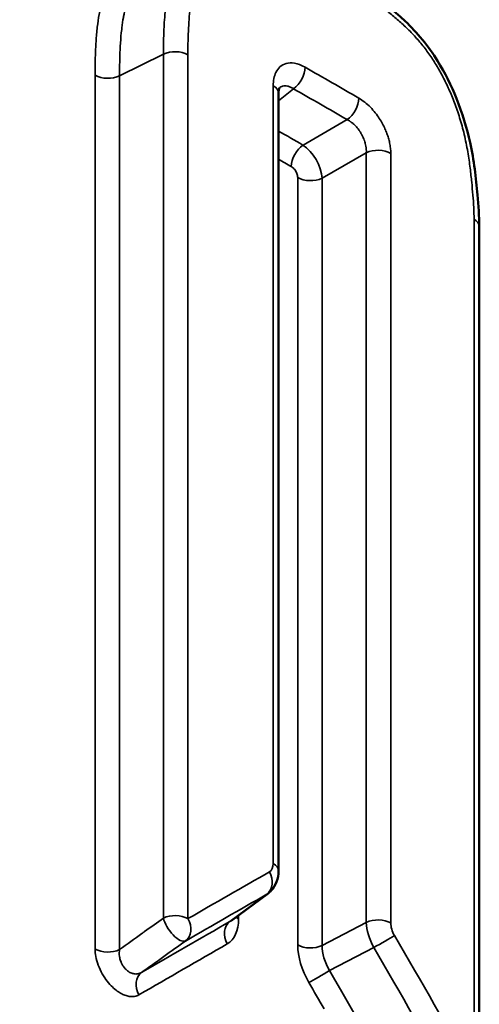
# Model space of a CAD drawing. Header units: millimetres. Extents: x 38 to 2514, y 38 to 1622.
# Tile 229 of 256: x 1595.49 to 1598.03, y 333.88 to 339.32. Entities that reach past the tile are written whole.
import ezdxf

# ---------------------------------------------------------------- set-up
doc = ezdxf.new("R2010")
doc.units = ezdxf.units.MM
doc.header["$LTSCALE"] = 7.692308
doc.layers.add('Visible (ISO)', color=7, linetype='Continuous', lineweight=50)
doc.layers.add('Visible Narrow (ISO)', color=7, linetype='Continuous', lineweight=35)

msp = doc.modelspace()

# ---------------------------------------------------------------- linework, layer by layer
at = {"layer": 'Visible (ISO)'}
for p, q in [((1596.9216, 334.6153), (1596.9216, 338.9131)), ((1598.0304, 333.4556), (1598.0304, 338.1756)), ((1596.8635, 334.4914), (1596.6592, 334.3404))]:
    msp.add_line(p, q, dxfattribs=at)
for centre, major_axis, start_param, end_param in [((1596.8216, 338.9131), (0.1, 0), 0, 0.000296), ((1582.5965, 329.0169), (10, -17.3205), 3.926991, 6.913108)]:
    msp.add_ellipse(centre, major_axis=major_axis, ratio=0.57735, start_param=start_param, end_param=end_param, dxfattribs=at)
for points, knots in [([(1597.1963, 339.6117), (1597.3382, 339.5301), (1597.4861, 339.4404), (1597.6865, 339.2483), (1597.7493, 339.1734), (1597.8409, 339.0256), (1597.8758, 338.9547), (1597.937, 338.803), (1597.962, 338.7204), (1598.001, 338.5412), (1598.0123, 338.4449), (1598.0259, 338.292), (1598.0303, 338.2331), (1598.0304, 338.1756)], [0, 0, 0, 0, 0.0597903, 0.0597903, 0.0887018, 0.0887018, 0.1120191, 0.1120191, 0.1385869, 0.1385869, 0.171288, 0.171288, 0.191818, 0.191818, 0.191818, 0.191818]), ([(1596.9271, 338.9439), (1596.9271, 338.9439), (1596.9267, 338.9433), (1596.9253, 338.9403), (1596.9244, 338.9376), (1596.9225, 338.9288), (1596.9216, 338.9216), (1596.9216, 338.9131)], [0.003346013, 0.003346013, 0.003346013, 0.003346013, 0.006143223, 0.006143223, 0.009187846, 0.009187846, 0.013251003, 0.013251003, 0.013251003, 0.013251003]), ([(1596.9216, 334.6153), (1596.9216, 334.5947), (1596.9182, 334.5741), (1596.9043, 334.5372), (1596.894, 334.5203), (1596.8755, 334.501), (1596.8697, 334.4959), (1596.8635, 334.4913)], [0, 0, 0, 0, 0.00653379, 0.00653379, 0.01262852, 0.01262852, 0.01507302, 0.01507302, 0.01507302, 0.01507302])]:
    msp.add_open_spline(points, degree=3, knots=knots, dxfattribs=at)
at = {"layer": 'Visible Narrow (ISO)'}
for p, q in [((1596.0435, 339.0091), (1596.2859, 339.1285)), ((1596.2859, 339.1285), (1596.2859, 334.3548)), ((1596.421, 339.1257), (1596.421, 334.352)), ((1595.9085, 339.0119), (1595.9085, 334.1838)), ((1596.0435, 339.0091), (1596.0435, 334.181)), ((1596.892, 334.6563), (1596.892, 338.9541)), ((1596.9216, 338.8708), (1597.0044, 338.9374)), ((1597.0567, 338.6259), (1597.3008, 338.7669)), ((1597.1623, 338.4429), (1597.4064, 338.5839)), ((1597.4064, 338.5839), (1597.4064, 334.3312)), ((1597.5414, 338.5804), (1597.5414, 334.3278)), ((1597.0274, 338.4463), (1597.0274, 334.2069)), ((1597.1623, 338.4429), (1597.1623, 334.2035)), ((1598.0013, 333.4963), (1598.0013, 338.2162)), ((1596.8569, 334.487), (1596.653, 334.3363)), ((1596.7007, 334.3497), (1596.7007, 334.371)), ((1597.4064, 334.3312), (1597.1623, 334.2035)), ((1597.4478, 334.1922), (1597.2036, 334.0646))]:
    msp.add_line(p, q, dxfattribs=at)
for centre, major_axis, ratio, start_param, end_param in [((1596.3508, 339.0845), (-0.1, 0), 0.57735, 3.934193, 5.418398), ((1596.9982, 339.0152), (-0.0498, -0.0867), 0.575949, 0.871224, 2.354755), ((1455.6708, 256.9853), (200.5, -0.0003), 0.577351, 0.785966, 0.788054), ((1595.9786, 339.0531), (0.1, 0), 0.57735, 3.935326, 5.418398), ((1596.8216, 338.9131), (0.1, 0), 0.57735, 0.000296, 0.789296), ((1487.1007, 263.9748), (-166.6112, 7.586), 0.621894, 4.018339, 4.020707), ((1597.2946, 338.8447), (-0.05, -0.0866), 0.577051, 0.872356, 2.355779), ((1460.4748, 245.851), (-194.8243, -12.7309), 0.626131, 3.895448, 3.896418), ((1597.0628, 338.5482), (0.0499, 0.0866), 0.576977, 0.872281, 2.355908), ((1597.0626, 338.5074), (0.075, -0.1298), 0.508778, 0.788517, 2.352924), ((1597.4707, 338.5396), (-0.1, 0), 0.57735, 3.926315, 5.410521), ((1455.6708, 256.7999), (200, -0.0003), 0.577351, 0.786106, 0.786604), ((1597.0981, 338.4872), (0.1, 0), 0.57735, 3.927449, 5.410521), ((1597.9304, 338.1756), (0.1, 0), 0.577351, 0, 0.781472), ((1596.8214, 334.6967), (0.05, -0.086), 0.579656, 6.279318, 7.067045), ((1596.8216, 334.6153), (0.1, 0), 0.57735, 6.283182, 7.072481), ((1315.4013, 170.2682), (345.9031, 200.8674), 0.003325, 0.618336, 0.620572), ((1596.8009, 334.5697), (0.0499, -0.0867), 0.81484, 0.091191, 1.575058), ((1314.5921, 171.4746), (346.4701, 199.7996), 0.00089, 0.618093, 0.620329), ((1596.7506, 334.6561), (0.1097, -0.167), 0.59329, 6.249649, 6.31587), ((1596.3508, 334.3109), (-0.1, 0), 0.57735, 3.934211, 5.418398), ((1314.0486, 171.204), (346.757, 200.1152), 0.000149, 0.617994, 0.62042), ((1596.3508, 334.3109), (0.0582, -0.0813), 0.400446, 3.886711, 6.223953), ((1596.3508, 334.3109), (0.0499, -0.0867), 0.813543, 0.093417, 1.577301), ((1596.7091, 334.2537), (-0.05, 0.0866), 0.815187, 0.090112, 1.573413), ((1596.4888, 334.4712), (0.1501, -0.2583), 0.57912, 6.281365, 7.067292), ((1596.56, 334.5112), (0.0904, -0.1763), 0.564035, 0.025866, 0.09211), ((1596.7712, 334.3906), (-0.1, 0), 0.57735, 0.553583, 0.788162), ((1597.4707, 334.287), (-0.1, 0), 0.57735, 3.926315, 5.410521), ((1597.5413, 334.2463), (0.0961, -0.1751), 0.540842, 3.940218, 4.72427), ((1597.6117, 334.2871), (0.0497, -0.0862), 0.576881, 3.926878, 4.714541), ((1314.2085, 171.2573), (346.4416, 199.9318), 0.000132, 5.663014, 5.665442), ((1597.2386, 334.0848), (0.1494, -0.2587), 0.577366, 3.926603, 4.712454), ((1597.0981, 334.2477), (0.1, 0), 0.57735, 3.927449, 5.410521), ((1597.4914, 334.2175), (-0.0866, -0.05), 0.001089, 1.042826, 2.526694), ((1314.2279, 170.9429), (200.7365, -346.0501), 0.817463, 1.566347, 1.568546), ((1595.9786, 334.225), (0.1, 0), 0.57735, 3.935326, 5.418405), ((1597.3084, 334.1257), (0.1029, -0.1693), 0.612054, 3.911241, 4.701336), ((1314.4825, 170.9758), (200.5935, -346.1289), 0.816548, 1.566929, 1.569127), ((1596.2209, 333.9721), (-0.05, 0.0866), 0.813778, 0.092535, 1.57584), ((1597.16, 334.0394), (0.0866, 0.05), 0.000134, 1.042803, 2.526106), ((1313.8663, 170.5888), (200.4242, -346.934), 0.816429, 1.567958, 1.570346), ((1314.2543, 170.6971), (199.9834, -346.4866), 0.816364, 1.570499, 1.570918)]:
    msp.add_ellipse(centre, major_axis=major_axis, ratio=ratio, start_param=start_param, end_param=end_param, dxfattribs=at)
for points, knots in [([(1596.5034, 339.7571), (1596.501, 339.756), (1596.4986, 339.7549), (1596.4962, 339.7538), (1596.4921, 339.7518), (1596.488, 339.7497), (1596.4839, 339.7475), (1596.4731, 339.7417), (1596.4627, 339.7352), (1596.4527, 339.7281), (1596.4507, 339.7267), (1596.4487, 339.7252), (1596.4467, 339.7237), (1596.4449, 339.7223), (1596.4431, 339.721), (1596.4413, 339.7196), (1596.4297, 339.7104), (1596.4187, 339.7002), (1596.4084, 339.689), (1596.4069, 339.6873), (1596.4054, 339.6856), (1596.4039, 339.6839), (1596.3945, 339.6732), (1596.3857, 339.6615), (1596.3776, 339.649), (1596.3757, 339.6461), (1596.3739, 339.6433), (1596.3722, 339.6403), (1596.371, 339.6384), (1596.3698, 339.6363), (1596.3686, 339.6343), (1596.3605, 339.6202), (1596.3531, 339.6051), (1596.3465, 339.5893), (1596.3446, 339.5849), (1596.3428, 339.5804), (1596.3411, 339.5759), (1596.3357, 339.562), (1596.3309, 339.5477), (1596.3266, 339.533), (1596.3245, 339.5257), (1596.3225, 339.5184), (1596.3205, 339.5109), (1596.3174, 339.4985), (1596.3145, 339.4858), (1596.3118, 339.473), (1596.3096, 339.4623), (1596.3076, 339.4515), (1596.3058, 339.4406), (1596.3041, 339.4307), (1596.3026, 339.4207), (1596.3012, 339.4106), (1596.2983, 339.3895), (1596.2959, 339.3682), (1596.294, 339.3466), (1596.2923, 339.3278), (1596.2909, 339.3088), (1596.2898, 339.2892), (1596.2897, 339.2862), (1596.2895, 339.2833), (1596.2894, 339.2804), (1596.2883, 339.2594), (1596.2875, 339.2378), (1596.2869, 339.2148), (1596.2864, 339.1924), (1596.2861, 339.1687), (1596.286, 339.1438), (1596.286, 339.1387), (1596.2859, 339.1336), (1596.2859, 339.1285)], [0.4809519, 0.4809519, 0.4809519, 0.4809519, 0.487867, 0.487867, 0.487867, 0.5, 0.5, 0.5, 0.5327198, 0.5327198, 0.5327198, 0.5394003, 0.5394003, 0.5394003, 0.5454545, 0.5454545, 0.5454545, 0.585175, 0.585175, 0.585175, 0.5910528, 0.5910528, 0.5910528, 0.6280151, 0.6280151, 0.6280151, 0.6363636, 0.6363636, 0.6363636, 0.6420559, 0.6420559, 0.6420559, 0.6818182, 0.6818182, 0.6818182, 0.6930245, 0.6930245, 0.6930245, 0.7272727, 0.7272727, 0.7272727, 0.744291, 0.744291, 0.744291, 0.7727273, 0.7727273, 0.7727273, 0.7965342, 0.7965342, 0.7965342, 0.8181818, 0.8181818, 0.8181818, 0.8636364, 0.8636364, 0.8636364, 0.9032055, 0.9032055, 0.9032055, 0.9090909, 0.9090909, 0.9090909, 0.9509204, 0.9509204, 0.9509204, 0.9916983, 0.9916983, 0.9916983, 1, 1, 1, 1]), ([(1596.427, 339.7228), (1596.4137, 339.7255), (1596.4003, 339.7278), (1596.3869, 339.7296), (1596.3657, 339.7325), (1596.3444, 339.7342), (1596.3236, 339.7344), (1596.3028, 339.7347), (1596.2825, 339.7335), (1596.263, 339.731), (1596.2434, 339.7285), (1596.2247, 339.7247), (1596.207, 339.7197), (1596.1892, 339.7147), (1596.1725, 339.7086), (1596.1568, 339.7016), (1596.141, 339.6945), (1596.1263, 339.6865), (1596.1124, 339.6776), (1596.0985, 339.6687), (1596.0854, 339.6589), (1596.0731, 339.6482), (1596.0608, 339.6374), (1596.0492, 339.6257), (1596.0384, 339.613), (1596.0275, 339.6002), (1596.0174, 339.5863), (1596.0081, 339.5714), (1595.9988, 339.5565), (1595.9902, 339.5405), (1595.9824, 339.5236), (1595.9746, 339.5067), (1595.9675, 339.4888), (1595.9611, 339.4701), (1595.9548, 339.4514), (1595.9491, 339.4319), (1595.9441, 339.4115), (1595.9391, 339.3911), (1595.9347, 339.37), (1595.9308, 339.3477), (1595.9269, 339.3255), (1595.9236, 339.3022), (1595.9208, 339.2775), (1595.9179, 339.2527), (1595.9156, 339.2264), (1595.9137, 339.1985), (1595.9119, 339.1706), (1595.9106, 339.141), (1595.9097, 339.1099), (1595.9089, 339.0788), (1595.9085, 339.0461), (1595.9085, 339.0119)], [0.3068399, 0.3068399, 0.3068399, 0.3068399, 0.3333333, 0.3333333, 0.3333333, 0.375, 0.375, 0.375, 0.4166667, 0.4166667, 0.4166667, 0.4583333, 0.4583333, 0.4583333, 0.5, 0.5, 0.5, 0.5416667, 0.5416667, 0.5416667, 0.5833333, 0.5833333, 0.5833333, 0.625, 0.625, 0.625, 0.6666667, 0.6666667, 0.6666667, 0.7083333, 0.7083333, 0.7083333, 0.75, 0.75, 0.75, 0.7916667, 0.7916667, 0.7916667, 0.8333333, 0.8333333, 0.8333333, 0.875, 0.875, 0.875, 0.9166667, 0.9166667, 0.9166667, 0.9583333, 0.9583333, 0.9583333, 1, 1, 1, 1]), ([(1597.217, 339.566), (1597.1983, 339.5767), (1597.1796, 339.5868), (1597.1608, 339.5963), (1597.142, 339.6058), (1597.1233, 339.6148), (1597.1044, 339.6235), (1597.0855, 339.6322), (1597.0665, 339.6406), (1597.0475, 339.6487), (1597.0284, 339.6569), (1597.0093, 339.6649), (1596.9899, 339.6725), (1596.9706, 339.6802), (1596.951, 339.6875), (1596.931, 339.6944), (1596.911, 339.7013), (1596.8906, 339.7078), (1596.8696, 339.7134), (1596.8485, 339.719), (1596.8269, 339.7239), (1596.8057, 339.7272), (1596.7845, 339.7306), (1596.7637, 339.7324), (1596.7441, 339.7326), (1596.7245, 339.7328), (1596.7061, 339.7314), (1596.6888, 339.7287), (1596.6716, 339.726), (1596.6554, 339.722), (1596.6402, 339.7169), (1596.625, 339.7118), (1596.6107, 339.7056), (1596.5973, 339.6984), (1596.584, 339.6912), (1596.5714, 339.683), (1596.5597, 339.6737), (1596.548, 339.6645), (1596.5371, 339.6542), (1596.527, 339.6427), (1596.517, 339.6312), (1596.5077, 339.6186), (1596.4994, 339.6047), (1596.491, 339.5908), (1596.4835, 339.5758), (1596.4767, 339.5598), (1596.47, 339.5438), (1596.4641, 339.5268), (1596.4589, 339.5092), (1596.4537, 339.4916), (1596.4493, 339.4732), (1596.4454, 339.4543), (1596.4415, 339.4355), (1596.4383, 339.4161), (1596.4355, 339.3963), (1596.4328, 339.3766), (1596.4306, 339.3566), (1596.4287, 339.3361), (1596.4269, 339.3156), (1596.4255, 339.2947), (1596.4243, 339.2729), (1596.4232, 339.2511), (1596.4224, 339.2284), (1596.4218, 339.2039), (1596.4213, 339.1795), (1596.421, 339.1533), (1596.421, 339.1257)], [0, 0, 0, 0, 0.045455, 0.045455, 0.045455, 0.090909, 0.090909, 0.090909, 0.136364, 0.136364, 0.136364, 0.181818, 0.181818, 0.181818, 0.227273, 0.227273, 0.227273, 0.272727, 0.272727, 0.272727, 0.318182, 0.318182, 0.318182, 0.363636, 0.363636, 0.363636, 0.409091, 0.409091, 0.409091, 0.454545, 0.454545, 0.454545, 0.5, 0.5, 0.5, 0.545455, 0.545455, 0.545455, 0.590909, 0.590909, 0.590909, 0.636364, 0.636364, 0.636364, 0.681818, 0.681818, 0.681818, 0.727273, 0.727273, 0.727273, 0.772727, 0.772727, 0.772727, 0.818182, 0.818182, 0.818182, 0.863636, 0.863636, 0.863636, 0.909091, 0.909091, 0.909091, 0.954545, 0.954545, 0.954545, 1, 1, 1, 1]), ([(1596.2676, 339.6513), (1596.255, 339.6457), (1596.2432, 339.6393), (1596.2306, 339.6315), (1596.2292, 339.6307), (1596.2169, 339.6228), (1596.2064, 339.6151), (1596.1952, 339.6057), (1596.1939, 339.6046), (1596.1831, 339.5951), (1596.1741, 339.5862), (1596.1643, 339.5751), (1596.163, 339.5736), (1596.1521, 339.5608), (1596.1432, 339.5485), (1596.1266, 339.522), (1596.1189, 339.5077), (1596.1048, 339.4772), (1596.0984, 339.4611), (1596.0868, 339.427), (1596.0816, 339.4091), (1596.0727, 339.3731), (1596.0689, 339.355), (1596.0653, 339.3345), (1596.065, 339.3328), (1596.0615, 339.3132), (1596.0588, 339.2945), (1596.056, 339.2715), (1596.0556, 339.2683), (1596.0525, 339.2416), (1596.0503, 339.2166), (1596.047, 339.1669), (1596.0459, 339.1426), (1596.0449, 339.113), (1596.0448, 339.1088), (1596.044, 339.0805), (1596.0437, 339.0553), (1596.0435, 339.0224), (1596.0435, 339.0158), (1596.0435, 339.0091)], [0.5002756, 0.5002756, 0.5002756, 0.5002756, 0.5372721, 0.5372721, 0.5416667, 0.5416667, 0.5784723, 0.5784723, 0.5833333, 0.5833333, 0.6195537, 0.6195537, 0.625, 0.625, 0.6666667, 0.6666667, 0.7083333, 0.7083333, 0.75, 0.75, 0.7916667, 0.7916667, 0.8299451, 0.8299451, 0.8333333, 0.8333333, 0.8692225, 0.8692225, 0.875, 0.875, 0.9166667, 0.9166667, 0.9525839, 0.9525839, 0.9583333, 0.9583333, 0.991709, 0.991709, 1, 1, 1, 1]), ([(1598.0013, 338.2162), (1598.0013, 338.2374), (1598.0007, 338.2592), (1597.9984, 338.304), (1597.9967, 338.327), (1597.993, 338.3731), (1597.9909, 338.3963), (1597.986, 338.4452), (1597.9833, 338.4711), (1597.9762, 338.5273), (1597.9718, 338.5577), (1597.961, 338.6206), (1597.9545, 338.6532), (1597.9394, 338.7168), (1597.9309, 338.7478), (1597.9128, 338.8062), (1597.9032, 338.8336), (1597.8834, 338.8857), (1597.8732, 338.9104), (1597.8519, 338.9581), (1597.8407, 338.9811), (1597.8174, 339.026), (1597.8052, 339.0479), (1597.7795, 339.0903), (1597.7662, 339.1108), (1597.7381, 339.1506), (1597.7233, 339.1698), (1597.6925, 339.207), (1597.6765, 339.2249), (1597.6436, 339.2594), (1597.6268, 339.2759), (1597.5928, 339.3076), (1597.5755, 339.3228), (1597.5405, 339.352), (1597.5228, 339.3662), (1597.487, 339.3935), (1597.4691, 339.4067), (1597.4332, 339.4321), (1597.4152, 339.4443), (1597.3788, 339.4682), (1597.3603, 339.48), (1597.3221, 339.5038), (1597.3024, 339.5158), (1597.261, 339.5404), (1597.2394, 339.5531), (1597.217, 339.566)], [0, 0, 0, 0, 0.0454545, 0.0454545, 0.0909091, 0.0909091, 0.1363636, 0.1363636, 0.1818182, 0.1818182, 0.2272727, 0.2272727, 0.2727273, 0.2727273, 0.3181818, 0.3181818, 0.3636364, 0.3636364, 0.4090909, 0.4090909, 0.4545455, 0.4545455, 0.5, 0.5, 0.5454545, 0.5454545, 0.5909091, 0.5909091, 0.6363636, 0.6363636, 0.6818182, 0.6818182, 0.7272727, 0.7272727, 0.7727273, 0.7727273, 0.8181818, 0.8181818, 0.8636364, 0.8636364, 0.9090909, 0.9090909, 0.9545455, 0.9545455, 0.9999998, 0.9999998, 0.9999998, 0.9999998]), ([(1596.9267, 338.9432), (1596.9293, 338.9451), (1596.932, 338.9469), (1596.9377, 338.9496), (1596.9405, 338.9506), (1596.9477, 338.9526), (1596.9522, 338.9532), (1596.9614, 338.9533), (1596.966, 338.9529), (1596.9759, 338.9509), (1596.9813, 338.9492), (1596.9926, 338.9444), (1596.9984, 338.9413), (1597.0044, 338.9374)], [0.534772, 0.534772, 0.534772, 0.534772, 0.6046661, 0.6046661, 0.6666667, 0.6666667, 0.7554164, 0.7554164, 0.8333333, 0.8333333, 0.9166895, 0.9166895, 1, 1, 1, 1]), ([(1597.3008, 338.7669), (1597.3066, 338.7639), (1597.3123, 338.7605), (1597.3191, 338.7558), (1597.3203, 338.755), (1597.3259, 338.7509), (1597.3302, 338.7474), (1597.3366, 338.7418), (1597.3388, 338.7398), (1597.3462, 338.7327), (1597.3511, 338.7274), (1597.3563, 338.7212), (1597.357, 338.7203), (1597.3622, 338.7139), (1597.3663, 338.7084), (1597.3704, 338.7023), (1597.3708, 338.7017), (1597.3749, 338.6955), (1597.3782, 338.69), (1597.3813, 338.6843), (1597.3815, 338.6839), (1597.3845, 338.6782), (1597.387, 338.6732), (1597.3893, 338.6678), (1597.3895, 338.6674), (1597.3918, 338.6623), (1597.3935, 338.6578), (1597.3954, 338.6526), (1597.3956, 338.6519), (1597.3974, 338.6467), (1597.3988, 338.6423), (1597.4003, 338.6371), (1597.4004, 338.6364), (1597.402, 338.6304), (1597.4032, 338.625), (1597.4051, 338.6138), (1597.4058, 338.608), (1597.4066, 338.5961), (1597.4067, 338.59), (1597.4064, 338.5839)], [0, 0, 0, 0, 0.075364, 0.075364, 0.090909, 0.090909, 0.15059, 0.15059, 0.181818, 0.181818, 0.260395, 0.260395, 0.272727, 0.272727, 0.354699, 0.354699, 0.363636, 0.363636, 0.447983, 0.447983, 0.454545, 0.454545, 0.537414, 0.537414, 0.545455, 0.545455, 0.623856, 0.623856, 0.636364, 0.636364, 0.714854, 0.714854, 0.727273, 0.727273, 0.818182, 0.818182, 0.909091, 0.909091, 1, 1, 1, 1]), ([(1596.9922, 338.5073), (1596.9957, 338.5052), (1596.9991, 338.5027), (1597.0022, 338.4998), (1597.0053, 338.4969), (1597.0083, 338.4937), (1597.0108, 338.4904), (1597.0134, 338.4871), (1597.0156, 338.4837), (1597.0175, 338.4802), (1597.0195, 338.4768), (1597.0212, 338.4733), (1597.0226, 338.4696), (1597.024, 338.466), (1597.0252, 338.4623), (1597.026, 338.4584), (1597.0269, 338.4545), (1597.0274, 338.4504), (1597.0274, 338.4463)], [0.0000004, 0.0000004, 0.0000004, 0.0000004, 0.1666667, 0.1666667, 0.1666667, 0.3333333, 0.3333333, 0.3333333, 0.5, 0.5, 0.5, 0.6666667, 0.6666667, 0.6666667, 0.8333333, 0.8333333, 0.8333333, 1, 1, 1, 1]), ([(1596.2859, 334.3548), (1596.2517, 334.3303), (1596.2169, 334.3053), (1596.1814, 334.2799), (1596.1766, 334.2765), (1596.1718, 334.273), (1596.167, 334.2696), (1596.1266, 334.2406), (1596.0854, 334.2111), (1596.0435, 334.181)], [0, 0, 0, 0, 0.440599, 0.440599, 0.440599, 0.5, 0.5, 0.5, 1, 1, 1, 1]), ([(1596.0435, 334.181), (1596.0426, 334.1756), (1596.0421, 334.1699), (1596.0419, 334.1626), (1596.0419, 334.1612), (1596.042, 334.155), (1596.0424, 334.1501), (1596.0434, 334.1423), (1596.0439, 334.1394), (1596.0453, 334.1324), (1596.0464, 334.1282), (1596.0488, 334.1201), (1596.0502, 334.1162), (1596.0537, 334.1074), (1596.056, 334.1026), (1596.0597, 334.0958), (1596.0611, 334.0935), (1596.0629, 334.0907), (1596.0633, 334.0901), (1596.0658, 334.0862), (1596.0681, 334.0831), (1596.072, 334.0783), (1596.0735, 334.0765), (1596.0779, 334.0717), (1596.0808, 334.069), (1596.085, 334.0652), (1596.0865, 334.0641), (1596.091, 334.0605), (1596.0941, 334.0584), (1596.0983, 334.056), (1596.0994, 334.0554), (1596.1038, 334.053), (1596.1072, 334.0515), (1596.1113, 334.05), (1596.112, 334.0497), (1596.1163, 334.0483), (1596.1199, 334.0474), (1596.124, 334.0467), (1596.1245, 334.0466), (1596.1286, 334.0461), (1596.1324, 334.0458), (1596.1367, 334.046), (1596.1371, 334.046), (1596.1406, 334.0463), (1596.1438, 334.0467), (1596.1483, 334.0477), (1596.1495, 334.048), (1596.1542, 334.0494), (1596.1578, 334.0509), (1596.1625, 334.0533), (1596.1635, 334.0539), (1596.1646, 334.0546)], [0.0000001, 0.0000001, 0.0000001, 0.0000001, 0.0677211, 0.0677211, 0.0833333, 0.0833333, 0.1367631, 0.1367631, 0.1666667, 0.1666667, 0.2095046, 0.2095046, 0.25, 0.25, 0.3039239, 0.3039239, 0.3333333, 0.3333333, 0.3411258, 0.3411258, 0.3869344, 0.3869344, 0.4166667, 0.4166667, 0.4720071, 0.4720071, 0.5, 0.5, 0.5616296, 0.5616296, 0.5833333, 0.5833333, 0.6523471, 0.6523471, 0.6666667, 0.6666667, 0.7411963, 0.7411963, 0.75, 0.75, 0.8255355, 0.8255355, 0.8333333, 0.8333333, 0.894715, 0.894715, 0.9166667, 0.9166667, 0.980599, 0.980599, 0.9999999, 0.9999999, 0.9999999, 0.9999999])]:
    msp.add_open_spline(points, degree=3, knots=knots, dxfattribs=at)
for points in [[(1596.892, 338.9541), (1596.892, 338.9678), (1596.8945, 338.994), (1596.9054, 339.0287), (1596.9272, 339.0596), (1596.9612, 339.0794), (1597.0082, 339.0822), (1597.0472, 339.0685), (1597.0688, 339.0561)], [(1597.3653, 338.8855), (1597.3764, 338.8791), (1597.398, 338.8643), (1597.4297, 338.8355), (1597.457, 338.8041), (1597.479, 338.773), (1597.4964, 338.7434), (1597.5098, 338.716), (1597.5203, 338.6903), (1597.5287, 338.665), (1597.5355, 338.6385), (1597.5402, 338.6102), (1597.5414, 338.5905), (1597.5414, 338.5804)], [(1596.407, 334.2283), (1596.3682, 334.2005), (1596.2889, 334.1437), (1596.2066, 334.0847), (1596.1646, 334.0546)], [(1595.9085, 334.1838), (1595.9085, 334.1707), (1595.9111, 334.1432), (1595.9237, 334.0962), (1595.9473, 334.0454), (1595.9756, 334.0039), (1596.0042, 333.9728), (1596.0308, 333.9508), (1596.0556, 333.9357), (1596.0792, 333.9258), (1596.1027, 333.9208), (1596.1264, 333.9211), (1596.1428, 333.9265), (1596.1507, 333.931)]]:
    msp.add_open_spline(points, degree=3, dxfattribs=at)

doc.saveas('drawing.dxf')
